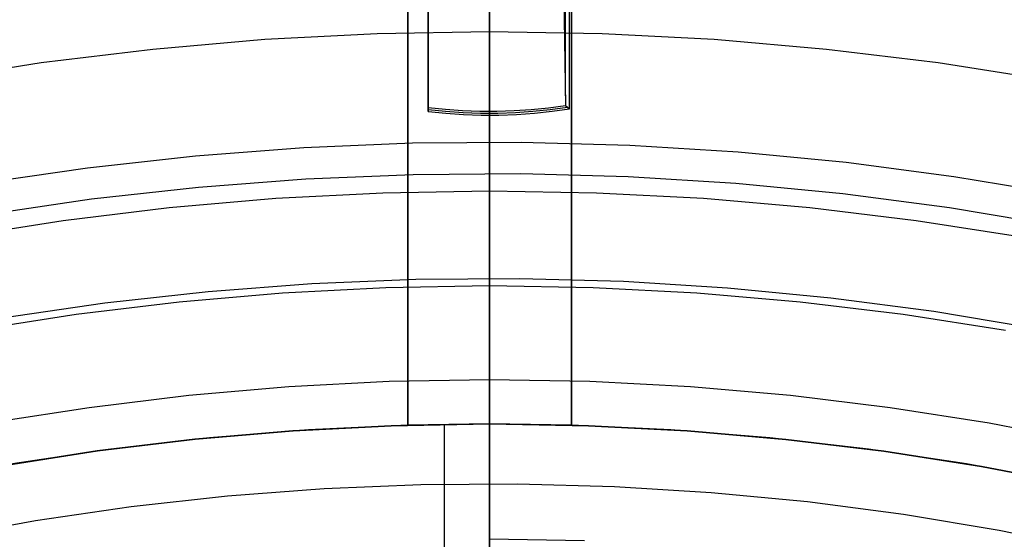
# Model space of a CAD drawing. Header units: millimetres. Extents: x 8926 to 10090, y -5004 to -3986.
# Tile 164 of 256: x 9501.06 to 9513.09, y -4319.91 to -4313.56. Entities that reach past the tile are written whole.
import ezdxf

# ---------------------------------------------------------------- set-up
doc = ezdxf.new("R2010")
doc.units = ezdxf.units.MM
for name, color, linetype in [('1', 7, 'Continuous'), ('COLOR EXT', 7, 'Continuous'), ('luz', 7, 'Continuous'), ('PLASTICO NEGRO', 7, 'Continuous')]:
    doc.layers.add(name, color=color, linetype=linetype)
doc.layers.add('BLANCO METALICO', color=7, linetype='Continuous', true_color=0xededed)

msp = doc.modelspace()

# ---------------------------------------------------------------- linework, layer by layer
at = {"layer": '1', "color": 250, "true_color": 0x111111}
for p, q in [((9506.805, -4326.355, 45.792), (9506.805, -4285.513, 45.792)), ((9506.805, -4326.028, 98.631), (9506.805, -4310.481, 98.631))]:
    msp.add_line(p, q, dxfattribs=at)
at = {"layer": 'BLANCO METALICO'}
for p, q in [((9506.805, -4255.305, 219.116), (9506.805, -4328.005, 219.116)), ((9506.805, -4328.505, 219.916), (9506.805, -4255.305, 219.916))]:
    msp.add_line(p, q, dxfattribs=at)
at = {"layer": 'COLOR EXT', "color": 30, "true_color": 0xff8d00}
for p, q in [((9505.805, -4318.511, 21.262), (9505.805, -4280.512, 21.262)), ((9505.805, -4280.512, 25.262), (9505.805, -4318.511, 25.262)), ((9505.805, -4318.511, 23.262), (9505.805, -4280.512, 23.262)), ((9506.805, -4318.496, 25.262), (9506.805, -4280.505, 25.262)), ((9507.805, -4280.512, 21.262), (9507.805, -4318.511, 21.262)), ((9507.805, -4318.511, 25.262), (9507.805, -4280.512, 25.262)), ((9507.805, -4318.511, 23.262), (9507.805, -4280.512, 23.262)), ((9507.68, -4311.496, 13.286), (9507.733, -4314.604, 16.34)), ((9506.055, -4314.628, 16.34), (9506.055, -4311.529, 13.286)), ((9506.055, -4314.512, 16.224), (9506.055, -4311.582, 16.224)), ((9506.055, -4311.635, 19.162), (9506.055, -4314.678, 19.162)), ((9506.805, -4311.621, 13.286), (9506.805, -4314.674, 16.34)), ((9507.731, -4314.487, 16.224), (9507.731, -4311.534, 16.224)), ((9507.782, -4314.646, 19.162), (9507.782, -4311.572, 19.162)), ((9506.055, -4314.678, 19.162), (9506.055, -4314.628, 16.34)), ((9506.055, -4314.628, 16.34), (9506.265, -4314.65, 16.34)), ((9506.265, -4314.65, 16.34), (9506.474, -4314.665, 16.34)), ((9507.315, -4314.653, 16.34), (9507.524, -4314.632, 16.34)), ((9507.524, -4314.632, 16.34), (9507.733, -4314.604, 16.34)), ((9507.546, -4314.654, 17.751), (9507.758, -4314.625, 17.751)), ((9507.568, -4314.676, 19.162), (9507.782, -4314.646, 19.162)), ((9507.733, -4314.604, 16.34), (9507.782, -4314.646, 19.162)), ((9506.055, -4314.653, 17.751), (9506.268, -4314.675, 17.751)), ((9506.055, -4314.678, 19.162), (9506.271, -4314.7, 19.162)), ((9506.268, -4314.675, 17.751), (9506.481, -4314.69, 17.751)), ((9506.271, -4314.7, 19.162), (9506.487, -4314.715, 19.162)), ((9506.474, -4314.665, 16.34), (9506.685, -4314.673, 16.34)), ((9506.481, -4314.69, 17.751), (9506.694, -4314.698, 17.751)), ((9506.487, -4314.715, 19.162), (9506.703, -4314.722, 19.162)), ((9506.685, -4314.673, 16.34), (9506.895, -4314.673, 16.34)), ((9506.694, -4314.698, 17.751), (9506.907, -4314.698, 17.751)), ((9506.703, -4314.722, 19.162), (9506.92, -4314.722, 19.162)), ((9506.805, -4314.674, 16.34), (9506.805, -4314.723, 19.162)), ((9506.805, -4320.503, 19.162), (9506.805, -4314.723, 19.162)), ((9506.895, -4314.673, 16.34), (9507.105, -4314.667, 16.34)), ((9506.907, -4314.698, 17.751), (9507.121, -4314.691, 17.751)), ((9506.92, -4314.722, 19.162), (9507.136, -4314.714, 19.162)), ((9507.105, -4314.667, 16.34), (9507.315, -4314.653, 16.34)), ((9507.121, -4314.691, 17.751), (9507.334, -4314.676, 17.751)), ((9507.136, -4314.714, 19.162), (9507.352, -4314.699, 19.162)), ((9507.334, -4314.676, 17.751), (9507.546, -4314.654, 17.751)), ((9507.352, -4314.699, 19.162), (9507.568, -4314.676, 19.162)), ((9506.805, -4318.496, 25.412), (9505.603, -4318.517, 25.412)), ((9505.604, -4318.517, 29.562), (9506.805, -4318.496, 29.562)), ((9506.805, -4318.496, 25.262), (9505.805, -4318.511, 25.262)), ((9506.255, -4321.001, 29.562), (9506.255, -4318.501, 29.562)), ((9507.805, -4318.511, 25.262), (9506.805, -4318.496, 25.262)), ((9506.805, -4318.496, 25.262), (9506.805, -4318.496, 29.562)), ((9506.805, -4318.496, 29.562), (9508.013, -4318.517, 29.562)), ((9508.013, -4318.517, 25.412), (9506.805, -4318.496, 25.412)), ((9504.402, -4318.579, 25.412), (9503.203, -4318.682, 25.412)), ((9503.207, -4318.682, 29.562), (9504.404, -4318.579, 29.562)), ((9504.593, -4318.566, 21.262), (9503.383, -4318.664, 21.262)), ((9505.603, -4318.517, 25.412), (9504.402, -4318.579, 25.412)), ((9504.404, -4318.579, 29.562), (9505.604, -4318.517, 29.562)), ((9505.805, -4318.511, 21.262), (9504.593, -4318.566, 21.262)), ((9505.805, -4318.511, 25.262), (9505.805, -4318.511, 21.262)), ((9509.018, -4318.566, 21.262), (9507.805, -4318.511, 21.262)), ((9507.805, -4318.511, 21.262), (9507.805, -4318.511, 25.262)), ((9508.013, -4318.517, 29.562), (9509.22, -4318.58, 29.562)), ((9509.22, -4318.58, 25.412), (9508.013, -4318.517, 25.412)), ((9510.228, -4318.664, 21.262), (9509.018, -4318.566, 21.262)), ((9509.22, -4318.58, 29.562), (9510.424, -4318.684, 29.562)), ((9510.424, -4318.684, 25.412), (9509.22, -4318.58, 25.412)), ((9503.203, -4318.682, 25.412), (9502.009, -4318.826, 25.412)), ((9502.015, -4318.826, 29.562), (9503.207, -4318.682, 29.562)), ((9503.383, -4318.664, 21.262), (9502.177, -4318.804, 21.262)), ((9511.434, -4318.804, 21.262), (9510.228, -4318.664, 21.262)), ((9510.424, -4318.684, 29.562), (9511.623, -4318.829, 29.562)), ((9511.623, -4318.829, 25.412), (9510.424, -4318.684, 25.412)), ((9502.009, -4318.826, 25.412), (9500.821, -4319.012, 25.412)), ((9500.828, -4319.01, 29.562), (9502.015, -4318.826, 29.562)), ((9502.177, -4318.804, 21.262), (9500.976, -4318.985, 21.262)), ((9512.634, -4318.985, 21.262), (9511.434, -4318.804, 21.262)), ((9511.623, -4318.829, 29.562), (9512.817, -4319.016, 29.562)), ((9512.817, -4319.016, 25.412), (9511.623, -4318.829, 25.412)), ((9513.828, -4319.208, 21.262), (9512.634, -4318.985, 21.262)), ((9512.817, -4319.016, 29.562), (9514.003, -4319.244, 29.562)), ((9514.003, -4319.244, 25.412), (9512.817, -4319.016, 25.412))]:
    msp.add_line(p, q, dxfattribs=at)
at = {"layer": 'luz', "color": 7, "true_color": 0xffffff}
for p, q in [((9506.805, -4308.11, -18.754), (9506.805, -4314.494, -17.296)), ((9506.805, -4313.514, -23.374), (9506.805, -4313.565, -23.312)), ((9506.805, -4313.565, -23.312), (9506.805, -4313.614, -23.249)), ((9506.805, -4313.614, -23.249), (9506.805, -4313.661, -23.184)), ((9506.805, -4313.661, -23.184), (9506.805, -4313.705, -23.117)), ((9504.059, -4313.8, -23.117), (9502.691, -4313.919, -23.117)), ((9505.432, -4313.729, -23.117), (9504.059, -4313.8, -23.117)), ((9506.805, -4313.705, -23.117), (9505.432, -4313.729, -23.117)), ((9506.805, -4313.705, -23.117), (9506.805, -4313.75, -23.051)), ((9508.179, -4313.729, -23.117), (9506.805, -4313.705, -23.117)), ((9506.805, -4313.75, -23.051), (9506.805, -4313.796, -22.986)), ((9506.805, -4313.796, -22.986), (9506.805, -4313.845, -22.923)), ((9509.551, -4313.8, -23.117), (9508.179, -4313.729, -23.117)), ((9510.92, -4313.919, -23.117), (9509.551, -4313.8, -23.117)), ((9502.691, -4313.919, -23.117), (9501.327, -4314.084, -23.117)), ((9506.805, -4313.845, -22.923), (9506.805, -4313.896, -22.861)), ((9506.805, -4313.896, -22.861), (9506.805, -4313.95, -22.801)), ((9512.284, -4314.084, -23.117), (9510.92, -4313.919, -23.117)), ((9506.805, -4313.95, -22.801), (9506.805, -4314.005, -22.743)), ((9506.805, -4314.005, -22.743), (9506.805, -4314.062, -22.687)), ((9501.327, -4314.084, -23.117), (9499.969, -4314.297, -23.117)), ((9506.805, -4314.062, -22.687), (9506.805, -4314.121, -22.633)), ((9506.805, -4314.121, -22.633), (9506.805, -4314.182, -22.581)), ((9513.641, -4314.297, -23.117), (9512.284, -4314.084, -23.117)), ((9506.805, -4314.182, -22.581), (9506.805, -4314.245, -22.532)), ((9506.805, -4314.245, -22.532), (9506.805, -4314.309, -22.484)), ((9506.805, -4314.309, -22.484), (9506.805, -4314.375, -22.439)), ((9506.805, -4314.375, -22.439), (9506.805, -4314.442, -22.396)), ((9506.805, -4314.442, -22.396), (9506.805, -4314.511, -22.355)), ((9506.805, -4314.494, -17.296), (9506.805, -4320.924, -16.059)), ((9506.805, -4314.511, -22.355), (9506.805, -4314.581, -22.317)), ((9506.805, -4314.581, -22.317), (9506.805, -4314.653, -22.281)), ((9506.805, -4314.653, -22.281), (9506.805, -4314.726, -22.248)), ((9506.805, -4314.726, -22.248), (9506.805, -4314.8, -22.217)), ((9506.805, -4314.8, -22.217), (9506.805, -4314.874, -22.189)), ((9506.805, -4314.874, -22.189), (9506.805, -4314.95, -22.163)), ((9506.805, -4314.95, -22.163), (9506.805, -4315.027, -22.14)), ((9506.805, -4315.027, -22.14), (9506.805, -4315.104, -22.12)), ((9506.805, -4315.104, -22.12), (9506.805, -4315.182, -22.103)), ((9506.805, -4315.182, -22.103), (9506.805, -4315.261, -22.088)), ((9506.805, -4315.261, -22.088), (9506.805, -4315.34, -22.075)), ((9506.805, -4315.34, -22.075), (9506.805, -4315.42, -22.066)), ((9506.805, -4315.42, -22.066), (9506.805, -4315.499, -22.059)), ((9506.805, -4315.499, -22.059), (9506.805, -4315.579, -22.055)), ((9506.805, -4315.579, -22.055), (9506.805, -4315.659, -22.054)), ((9505.499, -4315.675, -22.054), (9504.194, -4315.743, -22.054)), ((9506.805, -4315.652, -22.054), (9505.499, -4315.675, -22.054)), ((9508.112, -4315.675, -22.054), (9506.805, -4315.652, -22.054)), ((9506.805, -4315.659, -22.054), (9506.805, -4315.739, -22.056)), ((9509.417, -4315.743, -22.054), (9508.112, -4315.675, -22.054)), ((9504.194, -4315.743, -22.054), (9502.892, -4315.855, -22.054)), ((9506.805, -4315.739, -22.056), (9506.805, -4315.819, -22.06)), ((9506.805, -4315.819, -22.06), (9506.805, -4315.899, -22.067)), ((9510.719, -4315.855, -22.054), (9509.417, -4315.743, -22.054)), ((9502.892, -4315.855, -22.054), (9501.595, -4316.013, -22.054)), ((9506.805, -4315.899, -22.067), (9506.805, -4315.978, -22.077)), ((9512.016, -4316.013, -22.054), (9510.719, -4315.855, -22.054)), ((9501.595, -4316.013, -22.054), (9500.304, -4316.215, -22.054)), ((9506.805, -4315.978, -22.077), (9506.805, -4316.057, -22.09)), ((9506.805, -4316.057, -22.09), (9506.805, -4316.136, -22.105)), ((9513.307, -4316.215, -22.054), (9512.016, -4316.013, -22.054)), ((9506.805, -4316.136, -22.105), (9506.805, -4316.214, -22.123)), ((9506.805, -4316.214, -22.123), (9506.805, -4316.291, -22.144)), ((9506.805, -4316.291, -22.144), (9506.805, -4316.367, -22.167)), ((9506.805, -4316.367, -22.167), (9506.805, -4316.443, -22.193)), ((9506.805, -4316.443, -22.193), (9506.805, -4316.518, -22.222)), ((9506.805, -4316.518, -22.222), (9506.805, -4316.591, -22.253)), ((9506.805, -4316.591, -22.253), (9506.805, -4316.664, -22.287)), ((9506.805, -4316.664, -22.287), (9506.805, -4316.735, -22.323)), ((9505.539, -4316.827, -22.362), (9506.805, -4316.805, -22.362)), ((9506.805, -4316.735, -22.323), (9506.805, -4316.805, -22.362)), ((9506.805, -4316.805, -22.362), (9506.805, -4316.875, -22.4)), ((9506.805, -4316.805, -22.362), (9508.072, -4316.827, -22.362)), ((9503.011, -4317.002, -22.362), (9504.273, -4316.893, -22.362)), ((9504.273, -4316.893, -22.362), (9505.539, -4316.827, -22.362)), ((9506.805, -4316.875, -22.4), (9506.805, -4316.947, -22.437)), ((9508.072, -4316.827, -22.362), (9509.337, -4316.893, -22.362)), ((9509.337, -4316.893, -22.362), (9510.599, -4317.002, -22.362)), ((9501.753, -4317.155, -22.362), (9503.011, -4317.002, -22.362)), ((9506.805, -4316.947, -22.437), (9506.805, -4317.019, -22.47)), ((9506.805, -4317.019, -22.47), (9506.805, -4317.093, -22.502)), ((9510.599, -4317.002, -22.362), (9511.857, -4317.155, -22.362)), ((9500.502, -4317.351, -22.362), (9501.753, -4317.155, -22.362)), ((9506.805, -4317.093, -22.502), (9506.805, -4317.168, -22.53)), ((9506.805, -4317.168, -22.53), (9506.805, -4317.243, -22.556)), ((9511.857, -4317.155, -22.362), (9513.109, -4317.351, -22.362)), ((9506.805, -4317.243, -22.556), (9506.805, -4317.32, -22.58)), ((9506.805, -4317.32, -22.58), (9506.805, -4317.397, -22.6)), ((9506.805, -4317.397, -22.6), (9506.805, -4317.475, -22.618)), ((9506.805, -4317.475, -22.618), (9506.805, -4317.554, -22.634)), ((9506.805, -4317.554, -22.634), (9506.805, -4317.633, -22.646)), ((9506.805, -4317.633, -22.646), (9506.805, -4317.712, -22.656)), ((9506.805, -4317.712, -22.656), (9506.805, -4317.792, -22.663)), ((9506.805, -4317.792, -22.663), (9506.805, -4317.871, -22.668)), ((9506.805, -4317.871, -22.668), (9506.805, -4317.951, -22.669)), ((9505.578, -4317.979, -22.669), (9504.353, -4318.043, -22.669)), ((9506.805, -4317.958, -22.669), (9505.578, -4317.979, -22.669)), ((9506.805, -4317.951, -22.669), (9506.805, -4318.031, -22.668)), ((9508.032, -4317.979, -22.669), (9506.805, -4317.958, -22.669)), ((9509.258, -4318.043, -22.669), (9508.032, -4317.979, -22.669)), ((9504.353, -4318.043, -22.669), (9503.13, -4318.149, -22.669)), ((9506.805, -4318.031, -22.668), (9506.805, -4318.111, -22.664)), ((9506.805, -4318.111, -22.664), (9506.805, -4318.191, -22.658)), ((9510.48, -4318.149, -22.669), (9509.258, -4318.043, -22.669)), ((9503.13, -4318.149, -22.669), (9501.912, -4318.297, -22.669)), ((9506.805, -4318.191, -22.658), (9506.805, -4318.271, -22.648)), ((9511.698, -4318.297, -22.669), (9510.48, -4318.149, -22.669)), ((9501.912, -4318.297, -22.669), (9500.7, -4318.486, -22.669)), ((9506.805, -4318.271, -22.648), (9506.805, -4318.35, -22.636)), ((9506.805, -4318.35, -22.636), (9506.805, -4318.428, -22.621)), ((9512.911, -4318.486, -22.669), (9511.698, -4318.297, -22.669)), ((9506.805, -4318.428, -22.621), (9506.805, -4318.506, -22.604)), ((9514.116, -4318.718, -22.669), (9512.911, -4318.486, -22.669)), ((9506.805, -4318.506, -22.604), (9506.805, -4318.584, -22.583)), ((9506.805, -4318.584, -22.583), (9506.805, -4318.66, -22.56)), ((9506.805, -4318.66, -22.56), (9506.805, -4318.736, -22.535)), ((9506.805, -4318.736, -22.535), (9506.805, -4318.811, -22.507)), ((9506.805, -4318.811, -22.507), (9506.805, -4318.885, -22.476)), ((9506.805, -4318.885, -22.476), (9506.805, -4318.958, -22.443)), ((9506.805, -4318.958, -22.443), (9506.805, -4319.029, -22.407)), ((9506.805, -4319.029, -22.407), (9506.805, -4319.099, -22.368)), ((9506.805, -4319.099, -22.368), (9506.805, -4319.168, -22.328)), ((9506.805, -4319.168, -22.328), (9506.805, -4319.236, -22.285)), ((9506.805, -4319.236, -22.285), (9506.805, -4319.302, -22.24)), ((9506.805, -4319.302, -22.24), (9506.805, -4319.366, -22.192)), ((9506.805, -4319.366, -22.192), (9506.805, -4319.429, -22.142)), ((9506.805, -4319.429, -22.142), (9506.805, -4319.49, -22.09)), ((9506.805, -4319.49, -22.09), (9506.805, -4319.549, -22.036)), ((9506.805, -4319.549, -22.036), (9506.805, -4319.606, -21.98)), ((9506.805, -4319.606, -21.98), (9506.805, -4319.661, -21.923)), ((9506.805, -4319.661, -21.923), (9506.805, -4319.714, -21.863)), ((9506.805, -4319.714, -21.863), (9506.805, -4319.765, -21.801)), ((9506.805, -4319.765, -21.801), (9506.805, -4319.814, -21.738)), ((9506.805, -4319.814, -21.738), (9506.805, -4319.861, -21.673)), ((9506.805, -4319.861, -21.673), (9506.805, -4319.905, -21.606)), ((9507.965, -4319.925, -21.606), (9506.805, -4319.905, -21.606))]:
    msp.add_line(p, q, dxfattribs=at)
at = {"layer": 'PLASTICO NEGRO', "color": 254, "true_color": 0xcad1ee}
for p, q in [((9504.537, -4315.122, 35.062), (9503.213, -4315.223, 35.062)), ((9505.863, -4315.066, 35.062), (9504.537, -4315.122, 35.062)), ((9507.19, -4315.057, 35.062), (9505.863, -4315.066, 35.062)), ((9508.517, -4315.093, 35.062), (9507.19, -4315.057, 35.062)), ((9509.842, -4315.175, 35.062), (9508.517, -4315.093, 35.062)), ((9503.213, -4315.223, 35.062), (9501.894, -4315.37, 35.062)), ((9511.163, -4315.303, 35.062), (9509.842, -4315.175, 35.062)), ((9501.894, -4315.37, 35.062), (9500.581, -4315.562, 35.062)), ((9512.479, -4315.476, 35.062), (9511.163, -4315.303, 35.062)), ((9504.559, -4315.501, 33.562), (9505.872, -4315.446, 33.562)), ((9505.872, -4315.446, 33.562), (9507.186, -4315.437, 33.562)), ((9507.186, -4315.437, 33.562), (9508.5, -4315.473, 33.562)), ((9508.5, -4315.473, 33.562), (9509.812, -4315.554, 33.562)), ((9513.788, -4315.694, 35.062), (9512.479, -4315.476, 35.062)), ((9501.943, -4315.747, 33.562), (9503.249, -4315.602, 33.562)), ((9503.249, -4315.602, 33.562), (9504.559, -4315.501, 33.562)), ((9509.812, -4315.554, 33.562), (9511.12, -4315.68, 33.562)), ((9511.12, -4315.68, 33.562), (9512.423, -4315.852, 33.562)), ((9500.642, -4315.937, 33.562), (9501.943, -4315.747, 33.562)), ((9512.423, -4315.852, 33.562), (9513.719, -4316.068, 33.562)), ((9503.368, -4316.877, 34.431), (9504.635, -4316.78, 34.431)), ((9504.635, -4316.78, 34.431), (9505.904, -4316.727, 34.431)), ((9505.904, -4316.727, 34.431), (9507.174, -4316.718, 34.431)), ((9507.174, -4316.718, 34.431), (9508.443, -4316.752, 34.431)), ((9508.443, -4316.752, 34.431), (9509.711, -4316.831, 34.431)), ((9502.106, -4317.017, 34.431), (9503.368, -4316.877, 34.431)), ((9509.711, -4316.831, 34.431), (9510.975, -4316.953, 34.431)), ((9500.849, -4317.201, 34.431), (9502.106, -4317.017, 34.431)), ((9510.975, -4316.953, 34.431), (9512.234, -4317.118, 34.431)), ((9512.234, -4317.118, 34.431), (9513.487, -4317.328, 34.431)), ((9503.603, -4319.375, 30.194), (9504.783, -4319.284, 30.194)), ((9504.783, -4319.284, 30.194), (9505.965, -4319.235, 30.194)), ((9505.965, -4319.235, 30.194), (9507.148, -4319.226, 30.194)), ((9507.148, -4319.226, 30.194), (9508.331, -4319.259, 30.194)), ((9508.331, -4319.259, 30.194), (9509.513, -4319.332, 30.194)), ((9509.513, -4319.332, 30.194), (9510.691, -4319.445, 30.194)), ((9502.427, -4319.505, 30.194), (9503.603, -4319.375, 30.194)), ((9510.691, -4319.445, 30.194), (9511.864, -4319.6, 30.194)), ((9501.256, -4319.677, 30.194), (9502.427, -4319.505, 30.194)), ((9500.091, -4319.889, 30.194), (9501.256, -4319.677, 30.194)), ((9511.864, -4319.6, 30.194), (9513.031, -4319.795, 30.194)), ((9513.031, -4319.795, 30.194), (9514.191, -4320.03, 30.194))]:
    msp.add_line(p, q, dxfattribs=at)

doc.saveas('drawing.dxf')
